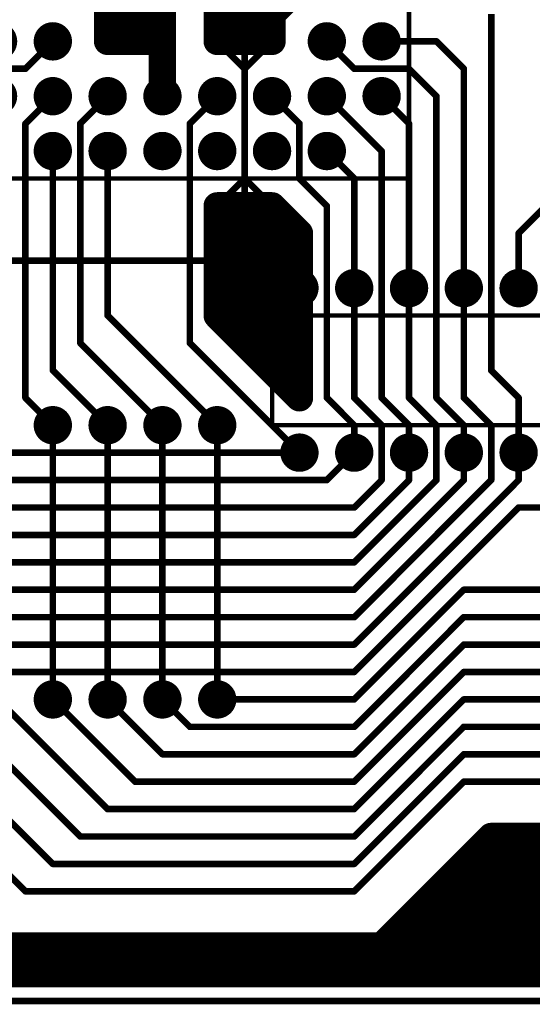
# Model space of a CAD drawing. Extents: x 0.68 to 5.66, y 1.09 to 10.11.
# Tile 5 of 30: x 2.99 to 3.92, y 1.09 to 2.89. Entities that reach past the tile are written whole.
import ezdxf

# ---------------------------------------------------------------- set-up
doc = ezdxf.new("R2010")
doc.units = 0
doc.layers.get('0').update_dxf_attribs({"linetype": 'CONTINUOUS'})
for name, color, linetype in [('BOTTOMLAYER', 5, 'CONTINUOUS'), ('BOTTOMSOLDER', 6, 'CONTINUOUS'), ('MULTILAYER', 9, 'CONTINUOUS'), ('PADHOLE', 156, 'CONTINUOUS'), ('TOPOVERLAY', 2, 'CONTINUOUS'), ('TOPSOLDER', 216, 'CONTINUOUS')]:
    doc.layers.add(name, color=color, linetype=linetype)

# ---------------------------------------------------------------- blocks, each defined once
blk = doc.blocks.new('DIP28S_23')
at = {"layer": 'BOTTOMSOLDER', "const_width": 0.035}
for points in [[(-1.3175, 0, 1), (-1.2825, 0, 1)], [(-1.2175, 0, 1), (-1.1825, 0, 1)], [(-1.1175, 0, 1), (-1.0825, 0, 1)], [(-1.0175, 0, 1), (-0.9825, 0, 1)], [(-0.9175, 0, 1), (-0.8825, 0, 1)], [(-0.8175, 0, 1), (-0.7825, 0, 1)], [(-0.7175, 0, 1), (-0.6825, 0, 1)], [(-0.6175, 0, 1), (-0.5825, 0, 1)], [(-0.5175, 0, 1), (-0.4825, 0, 1)], [(-0.4175, 0, 1), (-0.3825, 0, 1)], [(-0.3175, 0, 1), (-0.2825, 0, 1)], [(-0.2175, 0, 1), (-0.1825, 0, 1)], [(-0.1175, 0, 1), (-0.0825, 0, 1)], [(-1.3175, -0.3, 1), (-1.2825, -0.3, 1)], [(-1.2175, -0.3, 1), (-1.1825, -0.3, 1)], [(-1.1175, -0.3, 1), (-1.0825, -0.3, 1)], [(-1.0175, -0.3, 1), (-0.9825, -0.3, 1)], [(-0.9175, -0.3, 1), (-0.8825, -0.3, 1)], [(-0.8175, -0.3, 1), (-0.7825, -0.3, 1)], [(-0.7175, -0.3, 1), (-0.6825, -0.3, 1)], [(-0.6175, -0.3, 1), (-0.5825, -0.3, 1)], [(-0.5175, -0.3, 1), (-0.4825, -0.3, 1)], [(-0.4175, -0.3, 1), (-0.3825, -0.3, 1)], [(-0.3175, -0.3, 1), (-0.2825, -0.3, 1)], [(-0.2175, -0.3, 1), (-0.1825, -0.3, 1)], [(-0.1175, -0.3, 1), (-0.0825, -0.3, 1)], [(-0.0175, -0.3, 1), (0.0175, -0.3, 1)]]:
    blk.add_lwpolyline(points, format="xyb", close=True, dxfattribs=at)
at = {"layer": 'BOTTOMSOLDER'}
blk.add_solid([(-0.035, -0.035), (0.035, -0.035), (-0.035, 0.035), (0.035, 0.035)], dxfattribs=at)
at = {"layer": 'MULTILAYER', "const_width": 0.031}
for points in [[(-1.3155, 0, 1), (-1.2845, 0, 1)], [(-1.2155, 0, 1), (-1.1845, 0, 1)], [(-1.1155, 0, 1), (-1.0845, 0, 1)], [(-1.0155, 0, 1), (-0.9845, 0, 1)], [(-0.9155, 0, 1), (-0.8845, 0, 1)], [(-0.8155, 0, 1), (-0.7845, 0, 1)], [(-0.7155, 0, 1), (-0.6845, 0, 1)], [(-0.6155, 0, 1), (-0.5845, 0, 1)], [(-0.5155, 0, 1), (-0.4845, 0, 1)], [(-0.4155, 0, 1), (-0.3845, 0, 1)], [(-0.3155, 0, 1), (-0.2845, 0, 1)], [(-0.2155, 0, 1), (-0.1845, 0, 1)], [(-0.1155, 0, 1), (-0.0845, 0, 1)], [(-1.3155, -0.3, 1), (-1.2845, -0.3, 1)], [(-1.2155, -0.3, 1), (-1.1845, -0.3, 1)], [(-1.1155, -0.3, 1), (-1.0845, -0.3, 1)], [(-1.0155, -0.3, 1), (-0.9845, -0.3, 1)], [(-0.9155, -0.3, 1), (-0.8845, -0.3, 1)], [(-0.8155, -0.3, 1), (-0.7845, -0.3, 1)], [(-0.7155, -0.3, 1), (-0.6845, -0.3, 1)], [(-0.6155, -0.3, 1), (-0.5845, -0.3, 1)], [(-0.5155, -0.3, 1), (-0.4845, -0.3, 1)], [(-0.4155, -0.3, 1), (-0.3845, -0.3, 1)], [(-0.3155, -0.3, 1), (-0.2845, -0.3, 1)], [(-0.2155, -0.3, 1), (-0.1845, -0.3, 1)], [(-0.1155, -0.3, 1), (-0.0845, -0.3, 1)], [(-0.0155, -0.3, 1), (0.0155, -0.3, 1)]]:
    blk.add_lwpolyline(points, format="xyb", close=True, dxfattribs=at)
at = {"layer": 'MULTILAYER'}
blk.add_solid([(-0.031, -0.031), (0.031, -0.031), (-0.031, 0.031), (0.031, 0.031)], dxfattribs=at)
at = {"layer": 'PADHOLE', "const_width": 0.0155}
for points in [[(-1.30775, 0, 1), (-1.29225, 0, 1)], [(-1.20775, 0, 1), (-1.19225, 0, 1)], [(-1.10775, 0, 1), (-1.09225, 0, 1)], [(-1.00775, 0, 1), (-0.99225, 0, 1)], [(-0.90775, 0, 1), (-0.89225, 0, 1)], [(-0.80775, 0, 1), (-0.79225, 0, 1)], [(-0.70775, 0, 1), (-0.69225, 0, 1)], [(-0.60775, 0, 1), (-0.59225, 0, 1)], [(-0.50775, 0, 1), (-0.49225, 0, 1)], [(-0.40775, 0, 1), (-0.39225, 0, 1)], [(-0.30775, 0, 1), (-0.29225, 0, 1)], [(-0.20775, 0, 1), (-0.19225, 0, 1)], [(-0.10775, 0, 1), (-0.09225, 0, 1)], [(-0.00775, 0, 1), (0.00775, 0, 1)], [(-1.30775, -0.3, 1), (-1.29225, -0.3, 1)], [(-1.20775, -0.3, 1), (-1.19225, -0.3, 1)], [(-1.10775, -0.3, 1), (-1.09225, -0.3, 1)], [(-1.00775, -0.3, 1), (-0.99225, -0.3, 1)], [(-0.90775, -0.3, 1), (-0.89225, -0.3, 1)], [(-0.80775, -0.3, 1), (-0.79225, -0.3, 1)], [(-0.70775, -0.3, 1), (-0.69225, -0.3, 1)], [(-0.60775, -0.3, 1), (-0.59225, -0.3, 1)], [(-0.50775, -0.3, 1), (-0.49225, -0.3, 1)], [(-0.40775, -0.3, 1), (-0.39225, -0.3, 1)], [(-0.30775, -0.3, 1), (-0.29225, -0.3, 1)], [(-0.20775, -0.3, 1), (-0.19225, -0.3, 1)], [(-0.10775, -0.3, 1), (-0.09225, -0.3, 1)], [(-0.00775, -0.3, 1), (0.00775, -0.3, 1)]]:
    blk.add_lwpolyline(points, format="xyb", close=True, dxfattribs=at)
at = {"layer": 'TOPOVERLAY', "const_width": 0.008}
for points in [[(-1.35, -0.05), (0.05, -0.05)], [(-1.35, -0.25), (-1.35, -0.05)], [(0.05, -0.125), (0.05, -0.05)], [(0.05, -0.25), (0.05, -0.175)], [(-1.35, -0.25), (0.05, -0.25)]]:
    blk.add_lwpolyline(points, dxfattribs=at)
at = {"layer": 'TOPOVERLAY', "const_width": 0.004}
for points in [[(-1.352, -0.05, 1), (-1.348, -0.05, 1)], [(-1.352, -0.05, 1), (-1.348, -0.05, 1)], [(0.048, -0.05, 1), (0.052, -0.05, 1)], [(0.048, -0.05, 1), (0.052, -0.05, 1)], [(0.048, -0.125, 1), (0.052, -0.125, 1)], [(0.048, -0.125, 1), (0.052, -0.125, 1)], [(0.048, -0.175, 1), (0.052, -0.175, 1)], [(0.048, -0.175, 1), (0.052, -0.175, 1)], [(-1.352, -0.25, 1), (-1.348, -0.25, 1)], [(-1.352, -0.25, 1), (-1.348, -0.25, 1)], [(0.048, -0.25, 1), (0.052, -0.25, 1)], [(0.048, -0.25, 1), (0.052, -0.25, 1)]]:
    blk.add_lwpolyline(points, format="xyb", close=True, dxfattribs=at)
at = {"layer": 'TOPOVERLAY', "const_width": 0.008}
blk.add_lwpolyline([(0.05, -0.175, -1), (0.05, -0.125)], format="xyb", dxfattribs=at)
at = {"layer": 'TOPSOLDER', "const_width": 0.035}
for points in [[(-1.3175, 0, 1), (-1.2825, 0, 1)], [(-1.2175, 0, 1), (-1.1825, 0, 1)], [(-1.1175, 0, 1), (-1.0825, 0, 1)], [(-1.0175, 0, 1), (-0.9825, 0, 1)], [(-0.9175, 0, 1), (-0.8825, 0, 1)], [(-0.8175, 0, 1), (-0.7825, 0, 1)], [(-0.7175, 0, 1), (-0.6825, 0, 1)], [(-0.6175, 0, 1), (-0.5825, 0, 1)], [(-0.5175, 0, 1), (-0.4825, 0, 1)], [(-0.4175, 0, 1), (-0.3825, 0, 1)], [(-0.3175, 0, 1), (-0.2825, 0, 1)], [(-0.2175, 0, 1), (-0.1825, 0, 1)], [(-0.1175, 0, 1), (-0.0825, 0, 1)], [(-1.3175, -0.3, 1), (-1.2825, -0.3, 1)], [(-1.2175, -0.3, 1), (-1.1825, -0.3, 1)], [(-1.1175, -0.3, 1), (-1.0825, -0.3, 1)], [(-1.0175, -0.3, 1), (-0.9825, -0.3, 1)], [(-0.9175, -0.3, 1), (-0.8825, -0.3, 1)], [(-0.8175, -0.3, 1), (-0.7825, -0.3, 1)], [(-0.7175, -0.3, 1), (-0.6825, -0.3, 1)], [(-0.6175, -0.3, 1), (-0.5825, -0.3, 1)], [(-0.5175, -0.3, 1), (-0.4825, -0.3, 1)], [(-0.4175, -0.3, 1), (-0.3825, -0.3, 1)], [(-0.3175, -0.3, 1), (-0.2825, -0.3, 1)], [(-0.2175, -0.3, 1), (-0.1825, -0.3, 1)], [(-0.1175, -0.3, 1), (-0.0825, -0.3, 1)], [(-0.0175, -0.3, 1), (0.0175, -0.3, 1)]]:
    blk.add_lwpolyline(points, format="xyb", close=True, dxfattribs=at)
at = {"layer": 'TOPSOLDER'}
blk.add_solid([(-0.035, -0.035), (0.035, -0.035), (-0.035, 0.035), (0.035, 0.035)], dxfattribs=at)
blk = doc.blocks.new('PLCC44_24')
at = {"layer": 'BOTTOMSOLDER', "const_width": 0.035}
for points in [[(-0.5175, 0.4, 1), (-0.4825, 0.4, 1)], [(-0.4175, 0.4, 1), (-0.3825, 0.4, 1)], [(-0.3175, 0.4, 1), (-0.2825, 0.4, 1)], [(-0.2175, 0.4, 1), (-0.1825, 0.4, 1)], [(-0.1175, 0.4, 1), (-0.0825, 0.4, 1)], [(-0.0175, 0.4, 1), (0.0175, 0.4, 1)], [(-0.6175, 0.3, 1), (-0.5825, 0.3, 1)], [(-0.5175, 0.3, 1), (-0.4825, 0.3, 1)], [(-0.4175, 0.3, 1), (-0.3825, 0.3, 1)], [(-0.3175, 0.3, 1), (-0.2825, 0.3, 1)], [(-0.2175, 0.3, 1), (-0.1825, 0.3, 1)], [(-0.1175, 0.3, 1), (-0.0825, 0.3, 1)], [(-0.0175, 0.3, 1), (0.0175, 0.3, 1)], [(0.0825, 0.3, 1), (0.1175, 0.3, 1)], [(-0.6175, 0.2, 1), (-0.5825, 0.2, 1)], [(-0.5175, 0.2, 1), (-0.4825, 0.2, 1)], [(-0.0175, 0.2, 1), (0.0175, 0.2, 1)], [(0.0825, 0.2, 1), (0.1175, 0.2, 1)], [(-0.6175, 0.1, 1), (-0.5825, 0.1, 1)], [(-0.5175, 0.1, 1), (-0.4825, 0.1, 1)], [(-0.0175, 0.1, 1), (0.0175, 0.1, 1)], [(0.0825, 0.1, 1), (0.1175, 0.1, 1)], [(-0.6175, 0, 1), (-0.5825, 0, 1)], [(-0.5175, 0, 1), (-0.4825, 0, 1)], [(-0.0175, 0, 1), (0.0175, 0, 1)], [(0.0825, 0, 1), (0.1175, 0, 1)], [(-0.6175, -0.1, 1), (-0.5825, -0.1, 1)], [(-0.5175, -0.1, 1), (-0.4825, -0.1, 1)], [(-0.0175, -0.1, 1), (0.0175, -0.1, 1)], [(0.0825, -0.1, 1), (0.1175, -0.1, 1)], [(-0.6175, -0.2, 1), (-0.5825, -0.2, 1)], [(-0.5175, -0.2, 1), (-0.4825, -0.2, 1)], [(-0.4175, -0.2, 1), (-0.3825, -0.2, 1)], [(-0.3175, -0.2, 1), (-0.2825, -0.2, 1)], [(-0.2175, -0.2, 1), (-0.1825, -0.2, 1)], [(-0.1175, -0.2, 1), (-0.0825, -0.2, 1)], [(-0.0175, -0.2, 1), (0.0175, -0.2, 1)], [(0.0825, -0.2, 1), (0.1175, -0.2, 1)], [(-0.5175, -0.3, 1), (-0.4825, -0.3, 1)], [(-0.4175, -0.3, 1), (-0.3825, -0.3, 1)], [(-0.3175, -0.3, 1), (-0.2825, -0.3, 1)], [(-0.2175, -0.3, 1), (-0.1825, -0.3, 1)], [(-0.1175, -0.3, 1), (-0.0825, -0.3, 1)], [(-0.0175, -0.3, 1), (0.0175, -0.3, 1)]]:
    blk.add_lwpolyline(points, format="xyb", close=True, dxfattribs=at)
at = {"layer": 'MULTILAYER', "const_width": 0.031}
for points in [[(-0.5155, 0.4, 1), (-0.4845, 0.4, 1)], [(-0.4155, 0.4, 1), (-0.3845, 0.4, 1)], [(-0.3155, 0.4, 1), (-0.2845, 0.4, 1)], [(-0.2155, 0.4, 1), (-0.1845, 0.4, 1)], [(-0.1155, 0.4, 1), (-0.0845, 0.4, 1)], [(-0.0155, 0.4, 1), (0.0155, 0.4, 1)], [(-0.6155, 0.3, 1), (-0.5845, 0.3, 1)], [(-0.5155, 0.3, 1), (-0.4845, 0.3, 1)], [(-0.4155, 0.3, 1), (-0.3845, 0.3, 1)], [(-0.3155, 0.3, 1), (-0.2845, 0.3, 1)], [(-0.2155, 0.3, 1), (-0.1845, 0.3, 1)], [(-0.1155, 0.3, 1), (-0.0845, 0.3, 1)], [(-0.0155, 0.3, 1), (0.0155, 0.3, 1)], [(0.0845, 0.3, 1), (0.1155, 0.3, 1)], [(-0.6155, 0.2, 1), (-0.5845, 0.2, 1)], [(-0.5155, 0.2, 1), (-0.4845, 0.2, 1)], [(-0.0155, 0.2, 1), (0.0155, 0.2, 1)], [(0.0845, 0.2, 1), (0.1155, 0.2, 1)], [(-0.6155, 0.1, 1), (-0.5845, 0.1, 1)], [(-0.5155, 0.1, 1), (-0.4845, 0.1, 1)], [(-0.0155, 0.1, 1), (0.0155, 0.1, 1)], [(0.0845, 0.1, 1), (0.1155, 0.1, 1)], [(-0.6155, 0, 1), (-0.5845, 0, 1)], [(-0.5155, 0, 1), (-0.4845, 0, 1)], [(-0.0155, 0, 1), (0.0155, 0, 1)], [(0.0845, 0, 1), (0.1155, 0, 1)], [(-0.6155, -0.1, 1), (-0.5845, -0.1, 1)], [(-0.5155, -0.1, 1), (-0.4845, -0.1, 1)], [(-0.0155, -0.1, 1), (0.0155, -0.1, 1)], [(0.0845, -0.1, 1), (0.1155, -0.1, 1)], [(-0.6155, -0.2, 1), (-0.5845, -0.2, 1)], [(-0.5155, -0.2, 1), (-0.4845, -0.2, 1)], [(-0.4155, -0.2, 1), (-0.3845, -0.2, 1)], [(-0.3155, -0.2, 1), (-0.2845, -0.2, 1)], [(-0.2155, -0.2, 1), (-0.1845, -0.2, 1)], [(-0.1155, -0.2, 1), (-0.0845, -0.2, 1)], [(-0.0155, -0.2, 1), (0.0155, -0.2, 1)], [(0.0845, -0.2, 1), (0.1155, -0.2, 1)], [(-0.5155, -0.3, 1), (-0.4845, -0.3, 1)], [(-0.4155, -0.3, 1), (-0.3845, -0.3, 1)], [(-0.3155, -0.3, 1), (-0.2845, -0.3, 1)], [(-0.2155, -0.3, 1), (-0.1845, -0.3, 1)], [(-0.1155, -0.3, 1), (-0.0845, -0.3, 1)], [(-0.0155, -0.3, 1), (0.0155, -0.3, 1)]]:
    blk.add_lwpolyline(points, format="xyb", close=True, dxfattribs=at)
at = {"layer": 'PADHOLE', "const_width": 0.0155}
for points in [[(-0.50775, 0.4, 1), (-0.49225, 0.4, 1)], [(-0.40775, 0.4, 1), (-0.39225, 0.4, 1)], [(-0.30775, 0.4, 1), (-0.29225, 0.4, 1)], [(-0.20775, 0.4, 1), (-0.19225, 0.4, 1)], [(-0.10775, 0.4, 1), (-0.09225, 0.4, 1)], [(-0.00775, 0.4, 1), (0.00775, 0.4, 1)], [(-0.60775, 0.3, 1), (-0.59225, 0.3, 1)], [(-0.50775, 0.3, 1), (-0.49225, 0.3, 1)], [(-0.40775, 0.3, 1), (-0.39225, 0.3, 1)], [(-0.30775, 0.3, 1), (-0.29225, 0.3, 1)], [(-0.20775, 0.3, 1), (-0.19225, 0.3, 1)], [(-0.10775, 0.3, 1), (-0.09225, 0.3, 1)], [(-0.00775, 0.3, 1), (0.00775, 0.3, 1)], [(0.09225, 0.3, 1), (0.10775, 0.3, 1)], [(-0.60775, 0.2, 1), (-0.59225, 0.2, 1)], [(-0.50775, 0.2, 1), (-0.49225, 0.2, 1)], [(-0.00775, 0.2, 1), (0.00775, 0.2, 1)], [(0.09225, 0.2, 1), (0.10775, 0.2, 1)], [(-0.60775, 0.1, 1), (-0.59225, 0.1, 1)], [(-0.50775, 0.1, 1), (-0.49225, 0.1, 1)], [(-0.00775, 0.1, 1), (0.00775, 0.1, 1)], [(0.09225, 0.1, 1), (0.10775, 0.1, 1)], [(-0.60775, 0, 1), (-0.59225, 0, 1)], [(-0.50775, 0, 1), (-0.49225, 0, 1)], [(-0.00775, 0, 1), (0.00775, 0, 1)], [(0.09225, 0, 1), (0.10775, 0, 1)], [(-0.60775, -0.1, 1), (-0.59225, -0.1, 1)], [(-0.50775, -0.1, 1), (-0.49225, -0.1, 1)], [(-0.00775, -0.1, 1), (0.00775, -0.1, 1)], [(0.09225, -0.1, 1), (0.10775, -0.1, 1)], [(-0.60775, -0.2, 1), (-0.59225, -0.2, 1)], [(-0.50775, -0.2, 1), (-0.49225, -0.2, 1)], [(-0.40775, -0.2, 1), (-0.39225, -0.2, 1)], [(-0.30775, -0.2, 1), (-0.29225, -0.2, 1)], [(-0.20775, -0.2, 1), (-0.19225, -0.2, 1)], [(-0.10775, -0.2, 1), (-0.09225, -0.2, 1)], [(-0.00775, -0.2, 1), (0.00775, -0.2, 1)], [(0.09225, -0.2, 1), (0.10775, -0.2, 1)], [(-0.50775, -0.3, 1), (-0.49225, -0.3, 1)], [(-0.40775, -0.3, 1), (-0.39225, -0.3, 1)], [(-0.30775, -0.3, 1), (-0.29225, -0.3, 1)], [(-0.20775, -0.3, 1), (-0.19225, -0.3, 1)], [(-0.10775, -0.3, 1), (-0.09225, -0.3, 1)], [(-0.00775, -0.3, 1), (0.00775, -0.3, 1)]]:
    blk.add_lwpolyline(points, format="xyb", close=True, dxfattribs=at)
at = {"layer": 'TOPOVERLAY', "const_width": 0.008}
for points in [[(-0.65, 0.45), (0.11, 0.45)], [(-0.65, -0.35), (-0.65, 0.45)], [(0.11, 0.45), (0.15, 0.41)], [(0.15, -0.35), (0.15, 0.41)], [(-0.65, -0.35), (0.15, -0.35)]]:
    blk.add_lwpolyline(points, dxfattribs=at)
at = {"layer": 'TOPOVERLAY', "const_width": 0.004}
for points in [[(-0.652, 0.45, 1), (-0.648, 0.45, 1)], [(-0.652, 0.45, 1), (-0.648, 0.45, 1)], [(0.108, 0.45, 1), (0.112, 0.45, 1)], [(0.108, 0.45, 1), (0.112, 0.45, 1)], [(0.148, 0.41, 1), (0.152, 0.41, 1)], [(0.148, 0.41, 1), (0.152, 0.41, 1)], [(-0.652, -0.35, 1), (-0.648, -0.35, 1)], [(-0.652, -0.35, 1), (-0.648, -0.35, 1)], [(0.148, -0.35, 1), (0.152, -0.35, 1)], [(0.148, -0.35, 1), (0.152, -0.35, 1)]]:
    blk.add_lwpolyline(points, format="xyb", close=True, dxfattribs=at)
at = {"layer": 'TOPSOLDER', "const_width": 0.035}
for points in [[(-0.5175, 0.4, 1), (-0.4825, 0.4, 1)], [(-0.4175, 0.4, 1), (-0.3825, 0.4, 1)], [(-0.3175, 0.4, 1), (-0.2825, 0.4, 1)], [(-0.2175, 0.4, 1), (-0.1825, 0.4, 1)], [(-0.1175, 0.4, 1), (-0.0825, 0.4, 1)], [(-0.0175, 0.4, 1), (0.0175, 0.4, 1)], [(-0.6175, 0.3, 1), (-0.5825, 0.3, 1)], [(-0.5175, 0.3, 1), (-0.4825, 0.3, 1)], [(-0.4175, 0.3, 1), (-0.3825, 0.3, 1)], [(-0.3175, 0.3, 1), (-0.2825, 0.3, 1)], [(-0.2175, 0.3, 1), (-0.1825, 0.3, 1)], [(-0.1175, 0.3, 1), (-0.0825, 0.3, 1)], [(-0.0175, 0.3, 1), (0.0175, 0.3, 1)], [(0.0825, 0.3, 1), (0.1175, 0.3, 1)], [(-0.6175, 0.2, 1), (-0.5825, 0.2, 1)], [(-0.5175, 0.2, 1), (-0.4825, 0.2, 1)], [(-0.0175, 0.2, 1), (0.0175, 0.2, 1)], [(0.0825, 0.2, 1), (0.1175, 0.2, 1)], [(-0.6175, 0.1, 1), (-0.5825, 0.1, 1)], [(-0.5175, 0.1, 1), (-0.4825, 0.1, 1)], [(-0.0175, 0.1, 1), (0.0175, 0.1, 1)], [(0.0825, 0.1, 1), (0.1175, 0.1, 1)], [(-0.6175, 0, 1), (-0.5825, 0, 1)], [(-0.5175, 0, 1), (-0.4825, 0, 1)], [(-0.0175, 0, 1), (0.0175, 0, 1)], [(0.0825, 0, 1), (0.1175, 0, 1)], [(-0.6175, -0.1, 1), (-0.5825, -0.1, 1)], [(-0.5175, -0.1, 1), (-0.4825, -0.1, 1)], [(-0.0175, -0.1, 1), (0.0175, -0.1, 1)], [(0.0825, -0.1, 1), (0.1175, -0.1, 1)], [(-0.6175, -0.2, 1), (-0.5825, -0.2, 1)], [(-0.5175, -0.2, 1), (-0.4825, -0.2, 1)], [(-0.4175, -0.2, 1), (-0.3825, -0.2, 1)], [(-0.3175, -0.2, 1), (-0.2825, -0.2, 1)], [(-0.2175, -0.2, 1), (-0.1825, -0.2, 1)], [(-0.1175, -0.2, 1), (-0.0825, -0.2, 1)], [(-0.0175, -0.2, 1), (0.0175, -0.2, 1)], [(0.0825, -0.2, 1), (0.1175, -0.2, 1)], [(-0.5175, -0.3, 1), (-0.4825, -0.3, 1)], [(-0.4175, -0.3, 1), (-0.3825, -0.3, 1)], [(-0.3175, -0.3, 1), (-0.2825, -0.3, 1)], [(-0.2175, -0.3, 1), (-0.1825, -0.3, 1)], [(-0.1175, -0.3, 1), (-0.0825, -0.3, 1)], [(-0.0175, -0.3, 1), (0.0175, -0.3, 1)]]:
    blk.add_lwpolyline(points, format="xyb", close=True, dxfattribs=at)

msp = doc.modelspace()

# ---------------------------------------------------------------- linework, layer by layer
at = {"layer": 'BOTTOMLAYER'}
for points, const_width in [([(3.15, 2.85), (3.15, 3.15)], 0.05), ([(3.2, 2.85), (3.2, 3.1)], 0.05), ([(3.45, 2.85), (3.45, 3.1)], 0.05), ([(3.25, 2.75), (3.25, 3.05)], 0.05), ([(3.4, 2.85), (3.4, 3.05)], 0.05), ([(3.35, 2.85), (3.35, 3)], 0.05), ([(3.45, 2.9), (3.5, 2.95)], 0.05), ([(3.85, 2.25), (3.85, 2.9)], 0.012), ([(3.15, 2.85), (3.25, 2.85)], 0.05), ([(3.35, 2.85), (3.45, 2.85)], 0.05), ([(3, 2.8), (3.05, 2.85)], 0.012), ([(3.35, 2.85), (3.4, 2.8)], 0.012), ([(3.4, 2.8), (3.45, 2.85)], 0.012), ([(3.4, 2.8), (3.4, 2.85)], 0.012), ([(3.4, 2.55), (3.4, 2.85)], 0.012), ([(3.55, 2.85), (3.6, 2.8)], 0.012), ([(3.65, 2.85), (3.75, 2.85)], 0.012), ([(3.75, 2.85), (3.8, 2.8)], 0.012), ([(2.9, 2.8), (3, 2.8)], 0.012), ([(3.6, 2.8), (3.7, 2.8)], 0.012), ([(3.7, 2.8), (3.75, 2.75)], 0.012), ([(3.8, 2.4), (3.8, 2.8)], 0.012), ([(3, 2.7), (3.05, 2.75)], 0.012), ([(3.1, 2.7), (3.15, 2.75)], 0.012), ([(3.3, 2.7), (3.35, 2.75)], 0.012), ([(3.45, 2.75), (3.5, 2.7)], 0.012), ([(3.55, 2.75), (3.65, 2.65)], 0.012), ([(3.65, 2.75), (3.7, 2.7)], 0.012), ([(3.75, 2.2), (3.75, 2.75)], 0.012), ([(3, 2.2), (3, 2.7)], 0.012), ([(3.1, 2.3), (3.1, 2.7)], 0.012), ([(3.3, 2.55), (3.3, 2.7)], 0.012), ([(3.5, 2.6), (3.5, 2.7)], 0.012), ([(3.7, 2.4), (3.7, 2.7)], 0.012), ([(3.05, 2.25), (3.05, 2.65)], 0.012), ([(3.15, 2.35), (3.15, 2.65)], 0.012), ([(3.55, 2.65), (3.6, 2.6)], 0.012), ([(3.65, 2.2), (3.65, 2.65)], 0.012), ([(3.35, 2.55), (3.4, 2.6)], 0.012), ([(3.4, 2.6), (3.45, 2.55)], 0.012), ([(3.5, 2.6), (3.55, 2.55)], 0.012), ([(3.6, 2.4), (3.6, 2.6)], 0.012), ([(3.35, 2.4), (3.35, 2.55)], 0.05), ([(3.35, 2.55), (3.45, 2.55)], 0.05), ([(3.45, 2.5), (3.45, 2.55)], 0.05), ([(3.45, 2.55), (3.5, 2.5)], 0.05), ([(3.3, 2.45), (3.3, 2.55)], 0.012), ([(3.55, 2.2), (3.55, 2.55)], 0.012), ([(3.9, 2.5), (3.95, 2.55)], 0.012), ([(3.35, 2.5), (3.45, 2.5)], 0.05), ([(3.35, 2.4), (3.45, 2.5)], 0.05), ([(3.35, 2.35), (3.5, 2.5)], 0.05), ([(3.45, 2.5), (3.5, 2.5)], 0.05), ([(3.5, 2.2), (3.5, 2.5)], 0.05), ([(3.9, 2.4), (3.9, 2.5)], 0.012), ([(3.45, 2.25), (3.45, 2.45)], 0.05), ([(3.3, 2.3), (3.3, 2.45)], 0.012), ([(3.35, 2.35), (3.35, 2.4)], 0.05), ([(3.4, 2.3), (3.4, 2.4)], 0.05), ([(3.6, 2.2), (3.6, 2.4)], 0.012), ([(3.7, 2.2), (3.7, 2.4)], 0.012), ([(3.8, 2.2), (3.8, 2.4)], 0.012), ([(3.35, 2.35), (3.5, 2.2)], 0.05), ([(3.15, 2.35), (3.3, 2.2)], 0.012), ([(3.1, 2.3), (3.25, 2.15)], 0.012), ([(3.3, 2.3), (3.5, 2.1)], 0.012), ([(3.05, 2.25), (3.15, 2.15)], 0.012), ([(3.85, 2.25), (3.9, 2.2)], 0.012), ([(3, 2.2), (3.05, 2.15)], 0.012), ([(3.3, 2.2), (3.35, 2.15)], 0.012), ([(3.55, 2.2), (3.6, 2.15)], 0.012), ([(3.6, 2.2), (3.65, 2.15)], 0.012), ([(3.65, 2.2), (3.7, 2.15)], 0.012), ([(3.7, 2.2), (3.75, 2.15)], 0.012), ([(3.75, 2.2), (3.8, 2.15)], 0.012), ([(3.8, 2.2), (3.85, 2.15)], 0.012), ([(3.9, 2.1), (3.9, 2.2)], 0.012), ([(3.6, 2.1), (3.6, 2.15)], 0.012), ([(3.65, 2.05), (3.65, 2.15)], 0.012), ([(3.7, 2.1), (3.7, 2.15)], 0.012), ([(3.75, 2.05), (3.75, 2.15)], 0.012), ([(3.8, 2.1), (3.8, 2.15)], 0.012), ([(3.85, 2.05), (3.85, 2.15)], 0.012), ([(2.6, 2.1), (3.5, 2.1)], 0.012), ([(3.55, 2.05), (3.6, 2.1)], 0.012), ([(3.7, 2.05), (3.7, 2.1)], 0.012), ([(3.8, 2.05), (3.8, 2.1)], 0.012), ([(3.9, 2.05), (3.9, 2.1)], 0.012), ([(2.55, 2.05), (3.55, 2.05)], 0.012), ([(3.6, 1.95), (3.7, 2.05)], 0.012), ([(3.6, 2), (3.65, 2.05)], 0.012), ([(3.6, 1.75), (3.9, 2.05)], 0.012), ([(3.6, 1.8), (3.85, 2.05)], 0.012), ([(3.6, 1.85), (3.8, 2.05)], 0.012), ([(3.6, 1.9), (3.75, 2.05)], 0.012), ([(2.5, 2), (3.6, 2)], 0.012), ([(3.6, 1.7), (3.9, 2)], 0.012), ([(3.9, 2), (4.65, 2)], 0.012), ([(2.45, 1.95), (3.6, 1.95)], 0.012), ([(2.4, 1.9), (3.6, 1.9)], 0.012), ([(2.35, 1.85), (3.6, 1.85)], 0.012), ([(3.6, 1.65), (3.8, 1.85)], 0.012), ([(3.8, 1.85), (5.05, 1.85)], 0.012), ([(2.3, 1.8), (3.6, 1.8)], 0.012), ([(3.6, 1.6), (3.8, 1.8)], 0.012), ([(3.8, 1.8), (5.05, 1.8)], 0.012), ([(2.25, 1.75), (3.6, 1.75)], 0.012), ([(3.6, 1.55), (3.8, 1.75)], 0.012), ([(3.8, 1.75), (5.05, 1.75)], 0.012), ([(2.4, 1.7), (3.6, 1.7)], 0.012), ([(3.6, 1.5), (3.8, 1.7)], 0.012), ([(3.8, 1.7), (5.05, 1.7)], 0.012), ([(2.65, 1.65), (3, 1.3)], 0.012), ([(2.75, 1.65), (3.05, 1.35)], 0.012), ([(2.85, 1.65), (3.1, 1.4)], 0.012), ([(2.95, 1.65), (3.15, 1.45)], 0.012), ([(3.05, 1.65), (3.2, 1.5)], 0.012), ([(3.15, 1.65), (3.25, 1.55)], 0.012), ([(3.25, 1.65), (3.3, 1.6)], 0.012), ([(3.35, 1.65), (3.6, 1.65)], 0.012), ([(3.6, 1.45), (3.8, 1.65)], 0.012), ([(3.8, 1.65), (5.05, 1.65)], 0.012), ([(3.3, 1.6), (3.6, 1.6)], 0.012), ([(3.6, 1.4), (3.8, 1.6)], 0.012), ([(3.8, 1.6), (5.05, 1.6)], 0.012), ([(3.25, 1.55), (3.6, 1.55)], 0.012), ([(3.6, 1.35), (3.8, 1.55)], 0.012), ([(3.8, 1.55), (5.05, 1.55)], 0.012), ([(3.2, 1.5), (3.6, 1.5)], 0.012), ([(3.6, 1.3), (3.8, 1.5)], 0.012), ([(3.8, 1.5), (5.05, 1.5)], 0.012), ([(3.15, 1.45), (3.6, 1.45)], 0.012), ([(3.65, 1.2), (3.85, 1.4)], 0.05), ([(3.85, 1.4), (5.1, 1.4)], 0.05), ([(3.1, 1.4), (3.6, 1.4)], 0.012), ([(3.8, 1.35), (5.6, 1.35)], 0.05), ([(3.05, 1.35), (3.6, 1.35)], 0.012), ([(3.75, 1.3), (5.4, 1.3)], 0.05), ([(3, 1.3), (3.6, 1.3)], 0.012), ([(3.7, 1.25), (5.4, 1.25)], 0.05), ([(2.95, 1.2), (3.65, 1.2)], 0.05), ([(3.65, 1.2), (5.4, 1.2)], 0.05), ([(1.25, 1.15), (5.6, 1.15)], 0.05), ([(1.2, 1.1), (5.65, 1.1)], 0.012)]:
    msp.add_lwpolyline(points, dxfattribs=dict(at, const_width=const_width))
for points, const_width in [([(3.4375, 2.9, 1), (3.4625, 2.9, 1)], 0.025), ([(3.1375, 2.85, 1), (3.1625, 2.85, 1)], 0.025), ([(3.1375, 2.85, 1), (3.1625, 2.85, 1)], 0.025), ([(3.1875, 2.85, 1), (3.2125, 2.85, 1)], 0.025), ([(3.2375, 2.85, 1), (3.2625, 2.85, 1)], 0.025), ([(3.3375, 2.85, 1), (3.3625, 2.85, 1)], 0.025), ([(3.3375, 2.85, 1), (3.3625, 2.85, 1)], 0.025), ([(3.3875, 2.85, 1), (3.4125, 2.85, 1)], 0.025), ([(3.4375, 2.85, 1), (3.4625, 2.85, 1)], 0.025), ([(3.4375, 2.85, 1), (3.4625, 2.85, 1)], 0.025), ([(3.047, 2.85, 1), (3.053, 2.85, 1)], 0.006), ([(3.347, 2.85, 1), (3.353, 2.85, 1)], 0.006), ([(3.397, 2.85, 1), (3.403, 2.85, 1)], 0.006), ([(3.397, 2.85, 1), (3.403, 2.85, 1)], 0.006), ([(3.447, 2.85, 1), (3.453, 2.85, 1)], 0.006), ([(3.547, 2.85, 1), (3.553, 2.85, 1)], 0.006), ([(3.647, 2.85, 1), (3.653, 2.85, 1)], 0.006), ([(3.747, 2.85, 1), (3.753, 2.85, 1)], 0.006), ([(3.747, 2.85, 1), (3.753, 2.85, 1)], 0.006), ([(2.997, 2.8, 1), (3.003, 2.8, 1)], 0.006), ([(2.997, 2.8, 1), (3.003, 2.8, 1)], 0.006), ([(3.397, 2.8, 1), (3.403, 2.8, 1)], 0.006), ([(3.397, 2.8, 1), (3.403, 2.8, 1)], 0.006), ([(3.397, 2.8, 1), (3.403, 2.8, 1)], 0.006), ([(3.597, 2.8, 1), (3.603, 2.8, 1)], 0.006), ([(3.597, 2.8, 1), (3.603, 2.8, 1)], 0.006), ([(3.697, 2.8, 1), (3.703, 2.8, 1)], 0.006), ([(3.697, 2.8, 1), (3.703, 2.8, 1)], 0.006), ([(3.797, 2.8, 1), (3.803, 2.8, 1)], 0.006), ([(3.797, 2.8, 1), (3.803, 2.8, 1)], 0.006), ([(3.2375, 2.75, 1), (3.2625, 2.75, 1)], 0.025), ([(3.047, 2.75, 1), (3.053, 2.75, 1)], 0.006), ([(3.147, 2.75, 1), (3.153, 2.75, 1)], 0.006), ([(3.347, 2.75, 1), (3.353, 2.75, 1)], 0.006), ([(3.447, 2.75, 1), (3.453, 2.75, 1)], 0.006), ([(3.547, 2.75, 1), (3.553, 2.75, 1)], 0.006), ([(3.647, 2.75, 1), (3.653, 2.75, 1)], 0.006), ([(3.747, 2.75, 1), (3.753, 2.75, 1)], 0.006), ([(3.747, 2.75, 1), (3.753, 2.75, 1)], 0.006), ([(2.997, 2.7, 1), (3.003, 2.7, 1)], 0.006), ([(2.997, 2.7, 1), (3.003, 2.7, 1)], 0.006), ([(3.097, 2.7, 1), (3.103, 2.7, 1)], 0.006), ([(3.097, 2.7, 1), (3.103, 2.7, 1)], 0.006), ([(3.297, 2.7, 1), (3.303, 2.7, 1)], 0.006), ([(3.297, 2.7, 1), (3.303, 2.7, 1)], 0.006), ([(3.497, 2.7, 1), (3.503, 2.7, 1)], 0.006), ([(3.497, 2.7, 1), (3.503, 2.7, 1)], 0.006), ([(3.697, 2.7, 1), (3.703, 2.7, 1)], 0.006), ([(3.697, 2.7, 1), (3.703, 2.7, 1)], 0.006), ([(3.047, 2.65, 1), (3.053, 2.65, 1)], 0.006), ([(3.147, 2.65, 1), (3.153, 2.65, 1)], 0.006), ([(3.547, 2.65, 1), (3.553, 2.65, 1)], 0.006), ([(3.647, 2.65, 1), (3.653, 2.65, 1)], 0.006), ([(3.647, 2.65, 1), (3.653, 2.65, 1)], 0.006), ([(3.397, 2.6, 1), (3.403, 2.6, 1)], 0.006), ([(3.397, 2.6, 1), (3.403, 2.6, 1)], 0.006), ([(3.497, 2.6, 1), (3.503, 2.6, 1)], 0.006), ([(3.497, 2.6, 1), (3.503, 2.6, 1)], 0.006), ([(3.597, 2.6, 1), (3.603, 2.6, 1)], 0.006), ([(3.597, 2.6, 1), (3.603, 2.6, 1)], 0.006), ([(3.3375, 2.55, 1), (3.3625, 2.55, 1)], 0.025), ([(3.3375, 2.55, 1), (3.3625, 2.55, 1)], 0.025), ([(3.4375, 2.55, 1), (3.4625, 2.55, 1)], 0.025), ([(3.4375, 2.55, 1), (3.4625, 2.55, 1)], 0.025), ([(3.4375, 2.55, 1), (3.4625, 2.55, 1)], 0.025), ([(3.297, 2.55, 1), (3.303, 2.55, 1)], 0.006), ([(3.297, 2.55, 1), (3.303, 2.55, 1)], 0.006), ([(3.347, 2.55, 1), (3.353, 2.55, 1)], 0.006), ([(3.397, 2.55, 1), (3.403, 2.55, 1)], 0.006), ([(3.447, 2.55, 1), (3.453, 2.55, 1)], 0.006), ([(3.547, 2.55, 1), (3.553, 2.55, 1)], 0.006), ([(3.547, 2.55, 1), (3.553, 2.55, 1)], 0.006), ([(3.3375, 2.5, 1), (3.3625, 2.5, 1)], 0.025), ([(3.4375, 2.5, 1), (3.4625, 2.5, 1)], 0.025), ([(3.4375, 2.5, 1), (3.4625, 2.5, 1)], 0.025), ([(3.4375, 2.5, 1), (3.4625, 2.5, 1)], 0.025), ([(3.4375, 2.5, 1), (3.4625, 2.5, 1)], 0.025), ([(3.4875, 2.5, 1), (3.5125, 2.5, 1)], 0.025), ([(3.4875, 2.5, 1), (3.5125, 2.5, 1)], 0.025), ([(3.4875, 2.5, 1), (3.5125, 2.5, 1)], 0.025), ([(3.4875, 2.5, 1), (3.5125, 2.5, 1)], 0.025), ([(3.897, 2.5, 1), (3.903, 2.5, 1)], 0.006), ([(3.897, 2.5, 1), (3.903, 2.5, 1)], 0.006), ([(3.4375, 2.45, 1), (3.4625, 2.45, 1)], 0.025), ([(3.297, 2.45, 1), (3.303, 2.45, 1)], 0.006), ([(3.297, 2.45, 1), (3.303, 2.45, 1)], 0.006), ([(3.3375, 2.4, 1), (3.3625, 2.4, 1)], 0.025), ([(3.3375, 2.4, 1), (3.3625, 2.4, 1)], 0.025), ([(3.3375, 2.4, 1), (3.3625, 2.4, 1)], 0.025), ([(3.3875, 2.4, 1), (3.4125, 2.4, 1)], 0.025), ([(3.597, 2.4, 1), (3.603, 2.4, 1)], 0.006), ([(3.597, 2.4, 1), (3.603, 2.4, 1)], 0.006), ([(3.697, 2.4, 1), (3.703, 2.4, 1)], 0.006), ([(3.697, 2.4, 1), (3.703, 2.4, 1)], 0.006), ([(3.797, 2.4, 1), (3.803, 2.4, 1)], 0.006), ([(3.797, 2.4, 1), (3.803, 2.4, 1)], 0.006), ([(3.897, 2.4, 1), (3.903, 2.4, 1)], 0.006), ([(3.3375, 2.35, 1), (3.3625, 2.35, 1)], 0.025), ([(3.3375, 2.35, 1), (3.3625, 2.35, 1)], 0.025), ([(3.3375, 2.35, 1), (3.3625, 2.35, 1)], 0.025), ([(3.147, 2.35, 1), (3.153, 2.35, 1)], 0.006), ([(3.147, 2.35, 1), (3.153, 2.35, 1)], 0.006), ([(3.3875, 2.3, 1), (3.4125, 2.3, 1)], 0.025), ([(3.097, 2.3, 1), (3.103, 2.3, 1)], 0.006), ([(3.097, 2.3, 1), (3.103, 2.3, 1)], 0.006), ([(3.297, 2.3, 1), (3.303, 2.3, 1)], 0.006), ([(3.297, 2.3, 1), (3.303, 2.3, 1)], 0.006), ([(3.4375, 2.25, 1), (3.4625, 2.25, 1)], 0.025), ([(3.047, 2.25, 1), (3.053, 2.25, 1)], 0.006), ([(3.047, 2.25, 1), (3.053, 2.25, 1)], 0.006), ([(3.847, 2.25, 1), (3.853, 2.25, 1)], 0.006), ([(3.847, 2.25, 1), (3.853, 2.25, 1)], 0.006), ([(3.4875, 2.2, 1), (3.5125, 2.2, 1)], 0.025), ([(3.4875, 2.2, 1), (3.5125, 2.2, 1)], 0.025), ([(2.997, 2.2, 1), (3.003, 2.2, 1)], 0.006), ([(2.997, 2.2, 1), (3.003, 2.2, 1)], 0.006), ([(3.297, 2.2, 1), (3.303, 2.2, 1)], 0.006), ([(3.297, 2.2, 1), (3.303, 2.2, 1)], 0.006), ([(3.547, 2.2, 1), (3.553, 2.2, 1)], 0.006), ([(3.547, 2.2, 1), (3.553, 2.2, 1)], 0.006), ([(3.597, 2.2, 1), (3.603, 2.2, 1)], 0.006), ([(3.597, 2.2, 1), (3.603, 2.2, 1)], 0.006), ([(3.647, 2.2, 1), (3.653, 2.2, 1)], 0.006), ([(3.647, 2.2, 1), (3.653, 2.2, 1)], 0.006), ([(3.697, 2.2, 1), (3.703, 2.2, 1)], 0.006), ([(3.697, 2.2, 1), (3.703, 2.2, 1)], 0.006), ([(3.747, 2.2, 1), (3.753, 2.2, 1)], 0.006), ([(3.747, 2.2, 1), (3.753, 2.2, 1)], 0.006), ([(3.797, 2.2, 1), (3.803, 2.2, 1)], 0.006), ([(3.797, 2.2, 1), (3.803, 2.2, 1)], 0.006), ([(3.897, 2.2, 1), (3.903, 2.2, 1)], 0.006), ([(3.897, 2.2, 1), (3.903, 2.2, 1)], 0.006), ([(3.047, 2.15, 1), (3.053, 2.15, 1)], 0.006), ([(3.147, 2.15, 1), (3.153, 2.15, 1)], 0.006), ([(3.247, 2.15, 1), (3.253, 2.15, 1)], 0.006), ([(3.347, 2.15, 1), (3.353, 2.15, 1)], 0.006), ([(3.597, 2.15, 1), (3.603, 2.15, 1)], 0.006), ([(3.597, 2.15, 1), (3.603, 2.15, 1)], 0.006), ([(3.647, 2.15, 1), (3.653, 2.15, 1)], 0.006), ([(3.647, 2.15, 1), (3.653, 2.15, 1)], 0.006), ([(3.697, 2.15, 1), (3.703, 2.15, 1)], 0.006), ([(3.697, 2.15, 1), (3.703, 2.15, 1)], 0.006), ([(3.747, 2.15, 1), (3.753, 2.15, 1)], 0.006), ([(3.747, 2.15, 1), (3.753, 2.15, 1)], 0.006), ([(3.797, 2.15, 1), (3.803, 2.15, 1)], 0.006), ([(3.797, 2.15, 1), (3.803, 2.15, 1)], 0.006), ([(3.847, 2.15, 1), (3.853, 2.15, 1)], 0.006), ([(3.847, 2.15, 1), (3.853, 2.15, 1)], 0.006), ([(3.497, 2.1, 1), (3.503, 2.1, 1)], 0.006), ([(3.497, 2.1, 1), (3.503, 2.1, 1)], 0.006), ([(3.597, 2.1, 1), (3.603, 2.1, 1)], 0.006), ([(3.597, 2.1, 1), (3.603, 2.1, 1)], 0.006), ([(3.697, 2.1, 1), (3.703, 2.1, 1)], 0.006), ([(3.697, 2.1, 1), (3.703, 2.1, 1)], 0.006), ([(3.797, 2.1, 1), (3.803, 2.1, 1)], 0.006), ([(3.797, 2.1, 1), (3.803, 2.1, 1)], 0.006), ([(3.897, 2.1, 1), (3.903, 2.1, 1)], 0.006), ([(3.897, 2.1, 1), (3.903, 2.1, 1)], 0.006), ([(3.547, 2.05, 1), (3.553, 2.05, 1)], 0.006), ([(3.547, 2.05, 1), (3.553, 2.05, 1)], 0.006), ([(3.647, 2.05, 1), (3.653, 2.05, 1)], 0.006), ([(3.647, 2.05, 1), (3.653, 2.05, 1)], 0.006), ([(3.697, 2.05, 1), (3.703, 2.05, 1)], 0.006), ([(3.697, 2.05, 1), (3.703, 2.05, 1)], 0.006), ([(3.747, 2.05, 1), (3.753, 2.05, 1)], 0.006), ([(3.747, 2.05, 1), (3.753, 2.05, 1)], 0.006), ([(3.797, 2.05, 1), (3.803, 2.05, 1)], 0.006), ([(3.797, 2.05, 1), (3.803, 2.05, 1)], 0.006), ([(3.847, 2.05, 1), (3.853, 2.05, 1)], 0.006), ([(3.847, 2.05, 1), (3.853, 2.05, 1)], 0.006), ([(3.897, 2.05, 1), (3.903, 2.05, 1)], 0.006), ([(3.897, 2.05, 1), (3.903, 2.05, 1)], 0.006), ([(3.597, 2, 1), (3.603, 2, 1)], 0.006), ([(3.597, 2, 1), (3.603, 2, 1)], 0.006), ([(3.897, 2, 1), (3.903, 2, 1)], 0.006), ([(3.897, 2, 1), (3.903, 2, 1)], 0.006), ([(3.597, 1.95, 1), (3.603, 1.95, 1)], 0.006), ([(3.597, 1.95, 1), (3.603, 1.95, 1)], 0.006), ([(3.597, 1.9, 1), (3.603, 1.9, 1)], 0.006), ([(3.597, 1.9, 1), (3.603, 1.9, 1)], 0.006), ([(3.597, 1.85, 1), (3.603, 1.85, 1)], 0.006), ([(3.597, 1.85, 1), (3.603, 1.85, 1)], 0.006), ([(3.797, 1.85, 1), (3.803, 1.85, 1)], 0.006), ([(3.797, 1.85, 1), (3.803, 1.85, 1)], 0.006), ([(3.597, 1.8, 1), (3.603, 1.8, 1)], 0.006), ([(3.597, 1.8, 1), (3.603, 1.8, 1)], 0.006), ([(3.797, 1.8, 1), (3.803, 1.8, 1)], 0.006), ([(3.797, 1.8, 1), (3.803, 1.8, 1)], 0.006), ([(3.597, 1.75, 1), (3.603, 1.75, 1)], 0.006), ([(3.597, 1.75, 1), (3.603, 1.75, 1)], 0.006), ([(3.797, 1.75, 1), (3.803, 1.75, 1)], 0.006), ([(3.797, 1.75, 1), (3.803, 1.75, 1)], 0.006), ([(3.597, 1.7, 1), (3.603, 1.7, 1)], 0.006), ([(3.597, 1.7, 1), (3.603, 1.7, 1)], 0.006), ([(3.797, 1.7, 1), (3.803, 1.7, 1)], 0.006), ([(3.797, 1.7, 1), (3.803, 1.7, 1)], 0.006), ([(3.047, 1.65, 1), (3.053, 1.65, 1)], 0.006), ([(3.147, 1.65, 1), (3.153, 1.65, 1)], 0.006), ([(3.247, 1.65, 1), (3.253, 1.65, 1)], 0.006), ([(3.347, 1.65, 1), (3.353, 1.65, 1)], 0.006), ([(3.597, 1.65, 1), (3.603, 1.65, 1)], 0.006), ([(3.597, 1.65, 1), (3.603, 1.65, 1)], 0.006), ([(3.797, 1.65, 1), (3.803, 1.65, 1)], 0.006), ([(3.797, 1.65, 1), (3.803, 1.65, 1)], 0.006), ([(3.297, 1.6, 1), (3.303, 1.6, 1)], 0.006), ([(3.297, 1.6, 1), (3.303, 1.6, 1)], 0.006), ([(3.597, 1.6, 1), (3.603, 1.6, 1)], 0.006), ([(3.597, 1.6, 1), (3.603, 1.6, 1)], 0.006), ([(3.797, 1.6, 1), (3.803, 1.6, 1)], 0.006), ([(3.797, 1.6, 1), (3.803, 1.6, 1)], 0.006), ([(3.247, 1.55, 1), (3.253, 1.55, 1)], 0.006), ([(3.247, 1.55, 1), (3.253, 1.55, 1)], 0.006), ([(3.597, 1.55, 1), (3.603, 1.55, 1)], 0.006), ([(3.597, 1.55, 1), (3.603, 1.55, 1)], 0.006), ([(3.797, 1.55, 1), (3.803, 1.55, 1)], 0.006), ([(3.797, 1.55, 1), (3.803, 1.55, 1)], 0.006), ([(3.197, 1.5, 1), (3.203, 1.5, 1)], 0.006), ([(3.197, 1.5, 1), (3.203, 1.5, 1)], 0.006), ([(3.597, 1.5, 1), (3.603, 1.5, 1)], 0.006), ([(3.597, 1.5, 1), (3.603, 1.5, 1)], 0.006), ([(3.797, 1.5, 1), (3.803, 1.5, 1)], 0.006), ([(3.797, 1.5, 1), (3.803, 1.5, 1)], 0.006), ([(3.147, 1.45, 1), (3.153, 1.45, 1)], 0.006), ([(3.147, 1.45, 1), (3.153, 1.45, 1)], 0.006), ([(3.597, 1.45, 1), (3.603, 1.45, 1)], 0.006), ([(3.597, 1.45, 1), (3.603, 1.45, 1)], 0.006), ([(3.8375, 1.4, 1), (3.8625, 1.4, 1)], 0.025), ([(3.8375, 1.4, 1), (3.8625, 1.4, 1)], 0.025), ([(3.097, 1.4, 1), (3.103, 1.4, 1)], 0.006), ([(3.097, 1.4, 1), (3.103, 1.4, 1)], 0.006), ([(3.597, 1.4, 1), (3.603, 1.4, 1)], 0.006), ([(3.597, 1.4, 1), (3.603, 1.4, 1)], 0.006), ([(3.7875, 1.35, 1), (3.8125, 1.35, 1)], 0.025), ([(3.047, 1.35, 1), (3.053, 1.35, 1)], 0.006), ([(3.047, 1.35, 1), (3.053, 1.35, 1)], 0.006), ([(3.597, 1.35, 1), (3.603, 1.35, 1)], 0.006), ([(3.597, 1.35, 1), (3.603, 1.35, 1)], 0.006), ([(3.7375, 1.3, 1), (3.7625, 1.3, 1)], 0.025), ([(2.997, 1.3, 1), (3.003, 1.3, 1)], 0.006), ([(2.997, 1.3, 1), (3.003, 1.3, 1)], 0.006), ([(3.597, 1.3, 1), (3.603, 1.3, 1)], 0.006), ([(3.597, 1.3, 1), (3.603, 1.3, 1)], 0.006), ([(3.6875, 1.25, 1), (3.7125, 1.25, 1)], 0.025), ([(3.6375, 1.2, 1), (3.6625, 1.2, 1)], 0.025), ([(3.6375, 1.2, 1), (3.6625, 1.2, 1)], 0.025), ([(3.6375, 1.2, 1), (3.6625, 1.2, 1)], 0.025)]:
    msp.add_lwpolyline(points, format="xyb", close=True, dxfattribs=dict(at, const_width=const_width))
at = {"layer": 'BOTTOMSOLDER', "const_width": 0.035}
for points in [[(3.3825, 2.45, 1), (3.4175, 2.45, 1)], [(3.0325, 2.15, 1), (3.0675, 2.15, 1)], [(3.1325, 2.15, 1), (3.1675, 2.15, 1)], [(3.2325, 2.15, 1), (3.2675, 2.15, 1)], [(3.3325, 2.15, 1), (3.3675, 2.15, 1)], [(3.0325, 1.65, 1), (3.0675, 1.65, 1)], [(3.1325, 1.65, 1), (3.1675, 1.65, 1)], [(3.2325, 1.65, 1), (3.2675, 1.65, 1)], [(3.3325, 1.65, 1), (3.3675, 1.65, 1)]]:
    msp.add_lwpolyline(points, format="xyb", close=True, dxfattribs=at)
at = {"layer": 'MULTILAYER', "const_width": 0.031}
for points in [[(3.3845, 2.45, 1), (3.4155, 2.45, 1)], [(3.0345, 2.15, 1), (3.0655, 2.15, 1)], [(3.1345, 2.15, 1), (3.1655, 2.15, 1)], [(3.2345, 2.15, 1), (3.2655, 2.15, 1)], [(3.3345, 2.15, 1), (3.3655, 2.15, 1)], [(3.0345, 1.65, 1), (3.0655, 1.65, 1)], [(3.1345, 1.65, 1), (3.1655, 1.65, 1)], [(3.2345, 1.65, 1), (3.2655, 1.65, 1)], [(3.3345, 1.65, 1), (3.3655, 1.65, 1)]]:
    msp.add_lwpolyline(points, format="xyb", close=True, dxfattribs=at)
at = {"layer": 'PADHOLE', "const_width": 0.0155}
for points in [[(3.3923, 2.45, 1), (3.4078, 2.45, 1)], [(3.0423, 2.15, 1), (3.0577, 2.15, 1)], [(3.1423, 2.15, 1), (3.1578, 2.15, 1)], [(3.2422, 2.15, 1), (3.2578, 2.15, 1)], [(3.3422, 2.15, 1), (3.3577, 2.15, 1)], [(3.0423, 1.65, 1), (3.0577, 1.65, 1)], [(3.1423, 1.65, 1), (3.1578, 1.65, 1)], [(3.2422, 1.65, 1), (3.2578, 1.65, 1)], [(3.3422, 1.65, 1), (3.3577, 1.65, 1)]]:
    msp.add_lwpolyline(points, format="xyb", close=True, dxfattribs=at)
at = {"layer": 'TOPOVERLAY'}
for points, const_width in [([(2.55, 2.45), (3.4, 2.45)], 0.012), ([(3.05, 1.7), (3.05, 2.15)], 0.012), ([(3.15, 1.7), (3.15, 2.15)], 0.012), ([(3.25, 1.7), (3.25, 2.15)], 0.012), ([(3.35, 1.7), (3.35, 2.15)], 0.012), ([(3.05, 1.65), (3.05, 1.7)], 0.012), ([(3.15, 1.65), (3.15, 1.7)], 0.012), ([(3.25, 1.65), (3.25, 1.7)], 0.012), ([(3.35, 1.65), (3.35, 1.7)], 0.012), ([(1.2, 1.1), (5.65, 1.1)], 0.01)]:
    msp.add_lwpolyline(points, dxfattribs=dict(at, const_width=const_width))
at = {"layer": 'TOPOVERLAY', "const_width": 0.006}
for points in [[(3.397, 2.45, 1), (3.403, 2.45, 1)], [(3.047, 2.15, 1), (3.053, 2.15, 1)], [(3.147, 2.15, 1), (3.153, 2.15, 1)], [(3.247, 2.15, 1), (3.253, 2.15, 1)], [(3.347, 2.15, 1), (3.353, 2.15, 1)], [(3.047, 1.7, 1), (3.053, 1.7, 1)], [(3.047, 1.7, 1), (3.053, 1.7, 1)], [(3.147, 1.7, 1), (3.153, 1.7, 1)], [(3.147, 1.7, 1), (3.153, 1.7, 1)], [(3.247, 1.7, 1), (3.253, 1.7, 1)], [(3.247, 1.7, 1), (3.253, 1.7, 1)], [(3.347, 1.7, 1), (3.353, 1.7, 1)], [(3.347, 1.7, 1), (3.353, 1.7, 1)], [(3.047, 1.65, 1), (3.053, 1.65, 1)], [(3.147, 1.65, 1), (3.153, 1.65, 1)], [(3.247, 1.65, 1), (3.253, 1.65, 1)], [(3.347, 1.65, 1), (3.353, 1.65, 1)]]:
    msp.add_lwpolyline(points, format="xyb", close=True, dxfattribs=at)
at = {"layer": 'TOPSOLDER', "const_width": 0.035}
for points in [[(3.3825, 2.45, 1), (3.4175, 2.45, 1)], [(3.0325, 2.15, 1), (3.0675, 2.15, 1)], [(3.1325, 2.15, 1), (3.1675, 2.15, 1)], [(3.2325, 2.15, 1), (3.2675, 2.15, 1)], [(3.3325, 2.15, 1), (3.3675, 2.15, 1)], [(3.0325, 1.65, 1), (3.0675, 1.65, 1)], [(3.1325, 1.65, 1), (3.1675, 1.65, 1)], [(3.2325, 1.65, 1), (3.2675, 1.65, 1)], [(3.3325, 1.65, 1), (3.3675, 1.65, 1)]]:
    msp.add_lwpolyline(points, format="xyb", close=True, dxfattribs=at)

# ---------------------------------------------------------------- block references
for name, p in [('PLCC44_24', (3.55, 2.95)), ('DIP28S_23', (4.8, 2.4))]:
    msp.add_blockref(name, p)

doc.saveas('drawing.dxf')
